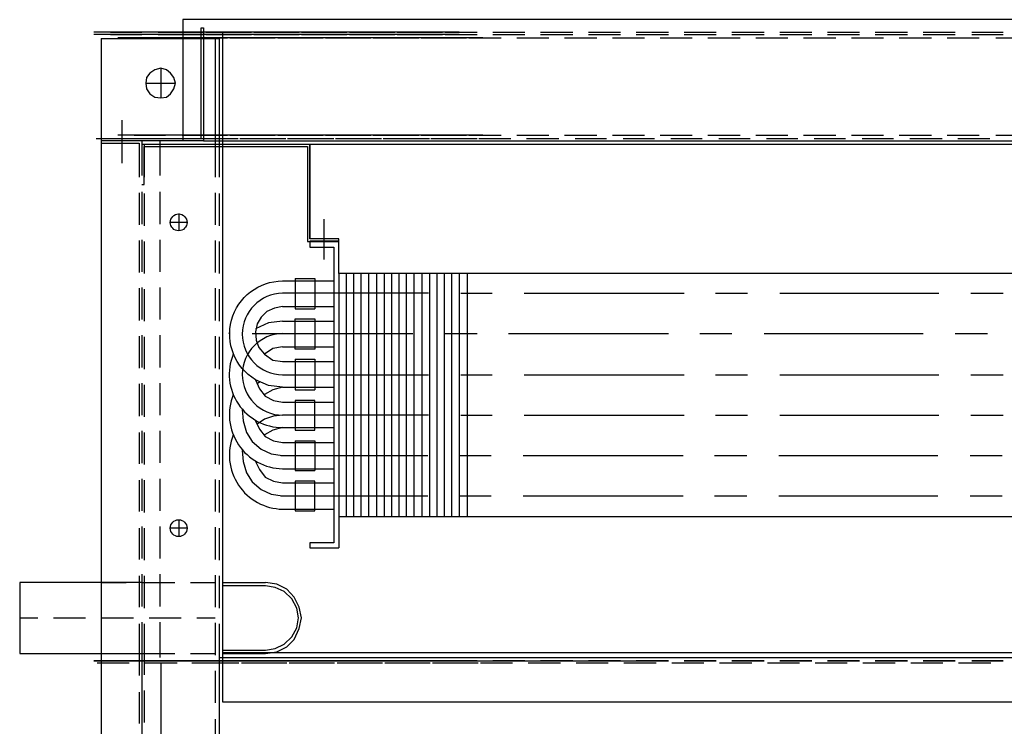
# Model space of a CAD drawing. Header units: millimetres. Extents: x -410 to 72073, y -3152 to 13830.
# Tile 79 of 92: x 34347 to 34543, y 10777 to 10917. Entities that reach past the tile are written whole.
import ezdxf

# ---------------------------------------------------------------- set-up
doc = ezdxf.new("R2010")
doc.units = ezdxf.units.MM
doc.layers.add('ACMV-EQP-CHW', color=30, linetype='Continuous', true_color=0xff7f00)

# ---------------------------------------------------------------- blocks, each defined once
blk = doc.blocks.new('AHU-3TR-CARRIER')
at = {"layer": 'ACMV-EQP-CHW'}
for points in [[(0, 707.22), (37.74, 707.22), (37.74, 749.01), (38.67, 749.01), (38.67, 706.29), (997.82, 706.29)], [(997.82, 752.13), (30.88, 752.13), (30.88, 706.28)], [(135.34, 747.45), (-2.81, 747.45)], [(135.34, 746.51), (-2.81, 746.51)], [(0, 744.96), (0, 0)], [(0, 744.96), (44.6, 744.96), (44.6, 705.04)], [(3.43, 747.45), (15.29, 747.45)], [(3.43, 746.51), (15.29, 746.51)], [(144.38, 745.26), (6.24, 745.26)], [(12.47, 745.26), (24.32, 745.26)], [(21.51, 747.45), (33.36, 747.45)], [(21.51, 746.51), (33.36, 746.51)], [(30.56, 745.26), (42.41, 745.26)], [(30.88, 747.45), (38.67, 747.45)], [(30.88, 746.51), (38.67, 746.51)], [(38.67, 745.26), (47.72, 745.26)], [(39.6, 747.45), (51.76, 747.45)], [(39.6, 746.51), (51.76, 746.51)], [(43.04, 744.96), (43.04, 706.28)], [(44.6, 747.45), (56.76, 747.45)], [(44.6, 746.51), (56.76, 746.51)], [(45.84, 747.45), (45.85, 493.93)], [(45.85, 493.93), (982.54, 493.93), (982.54, 747.45)], [(48.64, 745.26), (60.8, 745.26)], [(53.64, 745.26), (65.8, 745.26)], [(57.69, 747.45), (69.84, 747.45)], [(57.69, 746.51), (69.84, 746.51)], [(62.68, 747.45), (74.84, 747.45)], [(62.68, 746.51), (74.84, 746.51)], [(66.73, 745.26), (78.89, 745.26)], [(72.04, 745.26), (83.89, 745.26)], [(75.76, 747.45), (87.92, 747.45)], [(75.76, 746.51), (87.92, 746.51)], [(81.08, 747.45), (92.94, 747.45)], [(81.08, 746.51), (92.94, 746.51)], [(84.81, 745.26), (96.98, 745.26)], [(90.12, 745.26), (101.97, 745.26)], [(93.86, 747.45), (106.02, 747.45)], [(93.86, 746.51), (106.02, 746.51)], [(99.16, 747.45), (111.02, 747.45)], [(99.16, 746.51), (111.02, 746.51)], [(102.9, 745.26), (115.06, 745.26)], [(108.21, 745.26), (120.07, 745.26)], [(111.94, 747.45), (124.11, 747.45)], [(111.94, 746.51), (124.11, 746.51)], [(117.26, 747.45), (129.11, 747.45)], [(117.26, 746.51), (129.11, 746.51)], [(120.98, 745.26), (133.15, 745.26)], [(126.29, 745.26), (138.14, 745.26)], [(130.03, 747.45), (142.19, 747.45)], [(130.03, 746.51), (142.19, 746.51)], [(139.07, 745.26), (151.23, 745.26)], [(148.12, 747.45), (160.28, 747.45)], [(148.12, 746.51), (160.28, 746.51)], [(157.15, 745.26), (169.33, 745.26)], [(166.2, 747.45), (178.36, 747.45)], [(166.2, 746.51), (178.36, 746.51)], [(175.25, 745.26), (187.41, 745.26)], [(184.29, 747.45), (196.45, 747.45)], [(184.29, 746.51), (196.45, 746.51)], [(193.33, 745.26), (205.49, 745.26)], [(202.37, 747.45), (214.54, 747.45)], [(202.37, 746.51), (214.54, 746.51)], [(211.41, 745.26), (223.58, 745.26)], [(220.46, 747.45), (232.62, 747.45)], [(220.46, 746.51), (232.62, 746.51)], [(229.5, 745.26), (241.66, 745.26)], [(238.54, 747.45), (250.7, 747.45)], [(238.54, 746.51), (250.7, 746.51)], [(247.59, 745.26), (259.75, 745.26)], [(256.63, 747.45), (268.8, 747.45)], [(256.63, 746.51), (268.8, 746.51)], [(265.67, 745.26), (277.84, 745.26)], [(274.72, 747.45), (286.87, 747.45)], [(274.72, 746.51), (286.87, 746.51)], [(283.76, 745.26), (295.92, 745.26)], [(292.8, 747.45), (304.96, 747.45)], [(292.8, 746.51), (304.96, 746.51)], [(301.85, 745.26), (314.01, 745.26)], [(310.89, 747.45), (323.05, 747.45)], [(310.89, 746.51), (323.05, 746.51)], [(319.93, 745.26), (332.09, 745.26)], [(329.28, 747.45), (341.13, 747.45)], [(329.28, 746.51), (341.13, 746.51)], [(338.33, 745.26), (350.17, 745.26)], [(16.85, 728.11), (28.07, 728.11), (27.45, 730.3), (26.2, 731.86), (24.64, 733.1), (22.46, 733.73), (20.27, 733.1), (18.4, 731.86), (17.15, 730.3), (16.85, 728.11), (17.15, 725.94), (18.4, 724.06), (20.27, 722.81), (22.46, 722.5), (24.64, 722.81), (26.2, 724.06), (27.45, 725.94), (28.07, 728.11)], [(22.46, 733.73), (22.46, 722.51)], [(7.8, 714.08), (7.8, 697.86)], [(144.38, 708.47), (6.24, 708.47)], [(12.47, 708.47), (24.32, 708.47)], [(30.56, 708.47), (42.41, 708.47)], [(38.67, 708.47), (47.72, 708.47)], [(48.64, 708.47), (60.81, 708.47)], [(53.64, 708.47), (65.8, 708.47)], [(66.73, 708.47), (78.89, 708.47)], [(72.04, 708.47), (83.89, 708.47)], [(84.81, 708.47), (96.98, 708.47)], [(90.12, 708.47), (101.97, 708.47)], [(102.9, 708.47), (115.06, 708.47)], [(108.21, 708.47), (120.07, 708.47)], [(120.98, 708.47), (133.14, 708.47)], [(126.29, 708.47), (138.14, 708.47)], [(139.07, 708.47), (151.23, 708.47)], [(157.15, 708.47), (169.33, 708.47)], [(175.25, 708.47), (187.41, 708.47)], [(193.33, 708.47), (205.49, 708.47)], [(211.41, 708.47), (223.58, 708.47)], [(229.5, 708.47), (241.66, 708.47)], [(247.59, 708.47), (259.75, 708.47)], [(265.68, 708.47), (277.84, 708.47)], [(283.76, 708.47), (295.92, 708.47)], [(301.85, 708.47), (314.01, 708.47)], [(319.93, 708.47), (332.09, 708.47)], [(338.33, 708.47), (350.17, 708.47)], [(-1.88, 707.22), (10.29, 707.22)], [(38.67, 706.29), (0, 706.29)], [(0, 705.35), (14.35, 705.35), (14.35, 692.57)], [(15.29, 706.28), (15.29, 693.19)], [(15.29, 705.04), (1013.41, 705.04)], [(16.21, 707.22), (28.36, 707.22)], [(16.22, 704.11), (77.95, 704.11)], [(16.23, 705.04), (16.23, 692.56)], [(16.23, 689.76), (16.23, 704.11)], [(22.15, 706.29), (22.15, 693.19)], [(34.3, 707.22), (46.46, 707.22)], [(38.67, 707.22), (51.77, 707.22)], [(43.04, 706.29), (43.04, 692.57)], [(43.04, 706.29), (44.6, 706.29)], [(44.6, 510.77), (1013.41, 510.77), (1013.41, 706.29)], [(44.6, 705.04), (44.6, 692.56)], [(52.38, 707.22), (64.54, 707.22)], [(57.69, 707.22), (69.85, 707.22)], [(70.48, 707.22), (82.63, 707.22)], [(75.78, 707.22), (87.94, 707.22)], [(77.95, 704.11), (77.95, 668.24), (89.81, 668.24), (89.81, 669.18), (78.89, 669.18), (78.89, 705.04)], [(78.89, 705.04), (78.89, 669.18)], [(88.56, 707.22), (100.72, 707.22)], [(93.86, 707.22), (106.03, 707.22)], [(106.64, 707.22), (118.8, 707.22)], [(111.95, 707.22), (124.12, 707.22)], [(124.72, 707.22), (136.88, 707.22)], [(130.05, 707.22), (142.2, 707.22)], [(142.81, 707.22), (154.98, 707.22)], [(160.89, 707.22), (173.05, 707.22)], [(179.3, 707.22), (191.15, 707.22)], [(197.38, 707.22), (209.23, 707.22)], [(215.48, 707.22), (227.32, 707.22)], [(233.55, 707.22), (245.4, 707.22)], [(251.65, 707.22), (263.49, 707.22)], [(269.72, 707.22), (281.58, 707.22)], [(287.81, 707.22), (299.66, 707.22)], [(305.89, 707.22), (318.06, 707.22)], [(323.98, 707.22), (336.14, 707.22)], [(15.29, 689.76), (16.23, 689.76)], [(14.35, 686.64), (14.35, 674.48)], [(15.29, 686.95), (15.29, 674.79)], [(16.23, 686.33), (16.23, 674.17)], [(22.15, 686.95), (22.15, 674.79)], [(43.04, 686.64), (43.04, 674.48)], [(44.6, 686.33), (44.6, 674.17)], [(29.32, 678.84), (29.32, 672.3)], [(32.44, 675.42), (26.2, 675.42)], [(84.19, 676.66), (84.19, 661.38)], [(14.35, 668.56), (14.35, 656.39)], [(15.29, 668.87), (15.29, 656.7)], [(16.23, 668.24), (16.23, 656.08)], [(22.15, 668.87), (22.15, 656.7)], [(43.04, 668.56), (43.04, 656.39)], [(44.6, 668.24), (44.6, 656.08)], [(89.8, 656.08), (89.8, 668.25), (78.89, 668.25), (78.89, 666.06), (87.93, 666.06)], [(87.93, 666.06), (87.93, 554.12), (78.89, 554.12)], [(697.86, 656.08), (89.8, 656.08), (89.8, 564.09), (697.86, 564.09)], [(92.61, 656.08), (92.61, 564.09)], [(95.42, 656.08), (95.42, 564.09)], [(98.23, 656.08), (98.23, 564.09)], [(101.03, 656.08), (101.03, 564.09)], [(104.16, 656.08), (104.16, 564.09)], [(106.95, 656.08), (106.95, 564.09)], [(109.76, 656.08), (109.76, 564.09)], [(112.56, 656.08), (112.56, 564.09)], [(115.38, 656.08), (115.38, 564.09)], [(118.19, 656.08), (118.19, 564.09)], [(121.3, 656.08), (121.3, 564.09)], [(124.11, 656.08), (124.11, 564.09)], [(126.91, 656.08), (126.91, 564.09)], [(129.72, 656.08), (129.72, 564.09)], [(132.53, 656.08), (132.53, 564.09)], [(135.33, 656.08), (135.33, 564.09)], [(138.45, 656.08), (138.45, 564.09)], [(73.28, 654.21), (73.28, 642.68)], [(73.28, 654.21), (80.76, 654.21)], [(80.76, 654.21), (80.76, 642.68)], [(14.35, 650.47), (14.35, 638.3)], [(15.29, 650.78), (15.29, 638.62)], [(16.23, 650.16), (16.23, 638)], [(22.15, 650.78), (22.15, 638.62)], [(43.04, 650.47), (43.05, 638.3)], [(44.6, 650.16), (44.6, 638)], [(135.95, 648.6), (147.81, 648.6)], [(159.97, 648.6), (220.46, 648.6)], [(232.3, 648.6), (244.47, 648.6)], [(256.63, 648.6), (316.81, 648.6)], [(328.98, 648.6), (341.13, 648.6)], [(68.6, 643.61), (65.48, 642.99), (62.68, 641.74), (60.49, 639.56), (58.94, 637.06), (58.31, 633.94), (58.62, 630.82), (59.55, 628.02), (61.74, 625.52)], [(68.6, 643.61), (87.93, 643.61)], [(73.28, 642.68), (80.76, 642.68)], [(68.6, 638), (63.29, 637.37), (58.31, 635.19)], [(68.6, 638), (87.93, 638)], [(48.33, 633.32), (48.33, 633.63)], [(57.06, 633.32), (117.86, 633.32)], [(130.03, 633.32), (142.19, 633.32)], [(154.04, 633.32), (214.53, 633.32)], [(226.38, 633.32), (238.54, 633.32)], [(250.7, 633.32), (310.89, 633.32)], [(323.05, 633.32), (335.21, 633.32)], [(14.35, 632.39), (14.35, 620.22)], [(15.29, 632.69), (15.29, 620.53)], [(16.23, 632.07), (16.23, 619.91)], [(22.15, 632.69), (22.15, 620.53)], [(43.05, 632.39), (43.05, 620.22)], [(44.6, 632.07), (44.6, 619.91)], [(68.6, 628.33), (64.86, 627.71), (61.74, 625.52)], [(68.6, 628.33), (87.93, 628.33)], [(61.74, 625.52), (64.86, 623.34), (68.6, 622.72)], [(68.6, 622.72), (87.93, 622.72)], [(73.28, 623.65), (73.28, 612.11)], [(73.28, 623.65), (80.76, 623.65)], [(80.76, 623.65), (80.76, 612.11)], [(15.29, 614.61), (15.29, 602.45)], [(22.15, 614.61), (22.15, 602.45)], [(68.6, 613.05), (63.29, 613.67), (58.31, 615.86), (59.87, 612.42), (62.05, 609.62), (65.16, 608.06), (68.6, 607.44)], [(59.87, 614.92), (58.94, 614.3)], [(135.95, 617.73), (147.81, 617.73)], [(159.97, 617.73), (220.46, 617.73)], [(232.3, 617.73), (244.47, 617.73)], [(256.63, 617.73), (316.81, 617.73)], [(328.98, 617.73), (341.13, 617.73)], [(14.35, 614.29), (14.35, 602.14)], [(16.23, 613.99), (16.23, 601.82)], [(43.05, 614.3), (43.05, 602.14)], [(44.6, 613.99), (44.6, 601.82)], [(68.6, 613.05), (64.86, 612.11), (61.74, 610.25)], [(68.6, 613.05), (87.93, 613.05)], [(73.28, 612.11), (80.76, 612.11)], [(68.6, 607.43), (87.93, 607.43)], [(53.31, 604.63), (53.62, 600.27), (54.88, 595.9), (57.07, 592.47), (60.5, 589.66), (64.23, 587.79), (68.6, 587.17)], [(58.31, 600.27), (59.87, 597.15), (62.05, 594.34), (65.16, 592.79), (68.6, 592.16)], [(123.79, 602.45), (68.6, 602.45), (65.16, 602.14), (61.74, 600.89), (58.94, 599.02)], [(135.95, 602.45), (147.81, 602.45)], [(159.97, 602.45), (220.46, 602.45)], [(232.3, 602.45), (244.47, 602.45)], [(256.63, 602.45), (316.81, 602.45)], [(328.98, 602.45), (341.13, 602.45)], [(15.29, 596.52), (15.29, 584.36)], [(22.15, 596.52), (22.15, 584.37)], [(43.05, 596.21), (43.05, 584.05)], [(68.6, 597.77), (87.93, 597.77)], [(14.35, 595.9), (14.35, 584.05)], [(16.23, 595.9), (16.23, 583.74)], [(44.6, 595.9), (44.6, 583.74)], [(73.28, 592.78), (73.28, 581.56)], [(73.28, 592.78), (80.76, 592.78)], [(80.76, 592.78), (80.76, 581.56)], [(53.31, 589.04), (53.62, 584.99), (54.88, 580.62), (57.07, 577.19), (60.5, 574.39), (64.23, 572.52), (68.6, 571.89)], [(68.6, 592.16), (87.93, 592.16)], [(58.31, 584.99), (59.87, 581.87), (62.05, 579.06), (65.16, 577.5), (68.6, 576.88)], [(67.97, 587.17), (123.48, 587.17)], [(135.64, 587.17), (147.49, 587.17)], [(159.65, 587.17), (220.15, 587.17)], [(232, 587.17), (244.15, 587.17)], [(256.32, 587.17), (316.5, 587.17)], [(328.66, 587.17), (340.82, 587.17)], [(73.28, 581.56), (80.76, 581.56)], [(14.35, 577.81), (14.35, 565.97)], [(15.29, 578.43), (15.29, 566.28)], [(16.23, 577.82), (16.23, 565.65)], [(22.15, 578.43), (22.15, 566.27)], [(43.05, 578.12), (43.05, 565.97)], [(44.6, 577.82), (44.6, 565.65)], [(68.6, 576.87), (87.93, 576.87)], [(67.97, 571.89), (123.48, 571.89)], [(135.64, 571.89), (147.49, 571.89)], [(159.65, 571.89), (220.15, 571.89)], [(232, 571.89), (244.15, 571.89)], [(256.32, 571.89), (316.5, 571.89)], [(328.66, 571.89), (340.82, 571.89)], [(29.32, 562.85), (29.32, 556.61)], [(89.8, 564.09), (89.8, 552.24)], [(14.35, 559.73), (14.35, 547.88)], [(15.29, 560.35), (15.29, 548.19)], [(16.23, 559.73), (16.23, 547.57)], [(22.15, 560.35), (22.15, 548.19)], [(32.44, 559.73), (26.2, 559.73)], [(43.05, 560.04), (43.05, 547.88)], [(44.6, 559.73), (44.6, 547.57)], [(78.89, 554.12), (78.89, 552.24), (89.8, 552.24)], [(14.35, 541.64), (14.35, 529.79)], [(15.29, 542.27), (15.29, 530.11)], [(16.23, 541.64), (16.23, 529.48)], [(22.15, 542.27), (22.15, 530.11)], [(43.05, 541.95), (43.05, 529.79)], [(44.6, 541.65), (44.6, 529.48)], [(15.29, 539.15), (-30.87, 539.15), (-30.87, 512.33), (15.29, 512.33)], [(0, 539.15), (9.37, 539.15)], [(15.6, 539.15), (27.76, 539.15)], [(33.69, 539.15), (43.05, 539.15)], [(45.85, 539.15), (62.06, 539.15)], [(45.85, 512.33), (62.06, 512.33), (66.43, 512.95), (70.17, 514.83), (72.97, 517.64), (74.85, 521.69), (75.79, 525.74), (74.85, 529.79), (72.97, 533.54), (70.17, 536.66), (66.43, 538.53), (62.06, 539.15)], [(45.85, 513.58), (62.06, 513.58), (65.81, 514.2), (69.24, 515.76), (72.04, 518.57), (73.91, 521.99), (74.54, 525.74), (73.91, 529.48), (72.04, 532.91), (69.24, 535.72), (65.81, 537.28), (62.06, 537.9), (45.85, 537.9)], [(-30.87, 525.74), (-24.01, 525.74)], [(-18.08, 525.74), (-5.92, 525.74)], [(0, 525.74), (12.17, 525.74)], [(18.1, 525.74), (30.26, 525.74)], [(36.18, 525.74), (43.05, 525.74)], [(14.35, 523.55), (14.35, 510.77)], [(15.29, 524.18), (15.29, 510.77)], [(16.23, 523.55), (16.23, 504.22)], [(22.15, 524.18), (22.15, 510.77)], [(43.05, 523.87), (43.05, 511.71)], [(44.6, 523.55), (44.6, 510.77)], [(0, 512.33), (9.37, 512.33)], [(0, 510.77), (0, 38.35)], [(14.35, 510.77), (14.35, 503.91)], [(15.29, 510.77), (15.29, 38.35)], [(15.6, 512.33), (27.76, 512.33)], [(33.69, 512.33), (43.05, 512.33)], [(44.6, 510.77), (44.6, 450.9)], [(45.85, 512.65), (985.35, 512.65)], [(10.6, 508.59), (-1.56, 508.59)], [(10.29, 508.59), (0, 508.59)], [(28.39, 508.59), (16.23, 508.59)], [(28.69, 508.59), (16.84, 508.59)], [(22.47, 508.59), (22.47, 436.56)], [(44.6, 508.59), (34.3, 508.59)], [(46.77, 508.59), (34.92, 508.59)], [(56.77, 509.52), (44.6, 509.52), (44.6, 508.59)], [(44.6, 509.52), (212.66, 509.52)], [(44.61, 509.52), (56.77, 509.52)], [(52.08, 508.59), (44.61, 508.59)], [(64.86, 508.59), (53.01, 508.59)], [(70.17, 508.59), (58.01, 508.59)], [(82.95, 508.59), (71.1, 508.59)], [(88.26, 508.59), (76.09, 508.59)], [(101.03, 508.59), (89.18, 508.59)], [(106.34, 508.59), (94.18, 508.59)], [(119.11, 508.59), (107.27, 508.59)], [(124.44, 508.59), (112.26, 508.59)], [(137.2, 508.59), (125.35, 508.59)], [(142.52, 508.59), (130.36, 508.59)], [(155.59, 508.59), (143.43, 508.59)], [(173.69, 508.59), (161.52, 508.59)], [(191.77, 508.59), (179.61, 508.59)], [(209.85, 508.59), (197.7, 508.59)], [(227.94, 508.59), (215.77, 508.59)], [(246.03, 508.59), (233.87, 508.59)], [(264.11, 508.59), (251.96, 508.59)], [(282.2, 508.59), (270.04, 508.59)], [(300.29, 508.59), (288.13, 508.59)], [(318.37, 508.59), (306.21, 508.59)], [(336.45, 508.59), (324.29, 508.59)], [(43.05, 505.78), (43.05, 493.62)], [(14.35, 497.68), (14.35, 485.82)], [(16.23, 498.3), (16.23, 486.14)], [(43.05, 487.38), (43.05, 475.53)]]:
    blk.add_lwpolyline(points, dxfattribs=at)
for points in [[(58.31, 615.86, -0.756425), (68.6, 653.28), (87.93, 653.28)], [(123.79, 648.6), (68.6, 648.6, 0.990445), (68.6, 617.73), (123.79, 617.73)], [(49.89, 625.52, 0.532967), (68.6, 597.77), (64.86, 596.83), (61.74, 594.97)], [(49.89, 610.24, 0.5248), (68.6, 582.18), (87.93, 582.18)], [(49.89, 594.97, 0.5248), (68.6, 566.9), (87.93, 566.9)]]:
    blk.add_lwpolyline(points, format="xyb", dxfattribs=at)
for points in [[(80.76, 638.93), (80.76, 627.39), (73.28, 627.39), (73.28, 638.93)], [(80.76, 608.06), (73.28, 608.06), (73.28, 596.84), (80.76, 596.84)], [(73.28, 566.27), (80.76, 566.27), (80.76, 577.5), (73.28, 577.5)], [(-2.81, 509.52), (135.34, 509.52)], [(15.29, 509.52), (3.43, 509.52)], [(33.36, 509.52), (21.51, 509.52)], [(51.76, 509.52), (39.6, 509.52)], [(69.84, 509.52), (57.69, 509.52)], [(74.85, 509.52), (62.69, 509.52)], [(87.92, 509.52), (75.76, 509.52)], [(92.94, 509.52), (81.09, 509.52)], [(106.02, 509.52), (93.86, 509.52)], [(111.03, 509.52), (99.17, 509.52)], [(124.11, 509.52), (111.94, 509.52)], [(129.11, 509.52), (117.26, 509.52)], [(142.19, 509.52), (130.03, 509.52)], [(160.28, 509.52), (148.12, 509.52)], [(178.36, 509.52), (166.2, 509.52)], [(196.45, 509.52), (184.29, 509.52)], [(214.53, 509.52), (202.37, 509.52)], [(232.62, 509.52), (220.46, 509.52)], [(250.7, 509.52), (238.54, 509.52)], [(268.8, 509.52), (256.62, 509.52)], [(286.87, 509.52), (274.72, 509.52)], [(304.97, 509.52), (292.8, 509.52)], [(323.05, 509.52), (310.89, 509.52)], [(341.13, 509.52), (329.28, 509.52)]]:
    blk.add_lwpolyline(points, close=True, dxfattribs=at)
for centre in [(29.26, 675.42), (29.26, 559.73)]:
    blk.add_circle(centre, 3.18, dxfattribs=at)
blk.add_arc((68.75, 617.88), 15.44, 90.5501, 269.4499, dxfattribs=at)

msp = doc.modelspace()

# ---------------------------------------------------------------- block references
at = {"layer": 'ACMV-EQP-CHW', "xscale": 0.525944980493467, "yscale": 0.525944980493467, "zscale": 0.525944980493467}
msp.add_blockref('AHU-3TR-CARRIER', (34363.02, 10521.88), dxfattribs=at)

doc.saveas('drawing.dxf')
